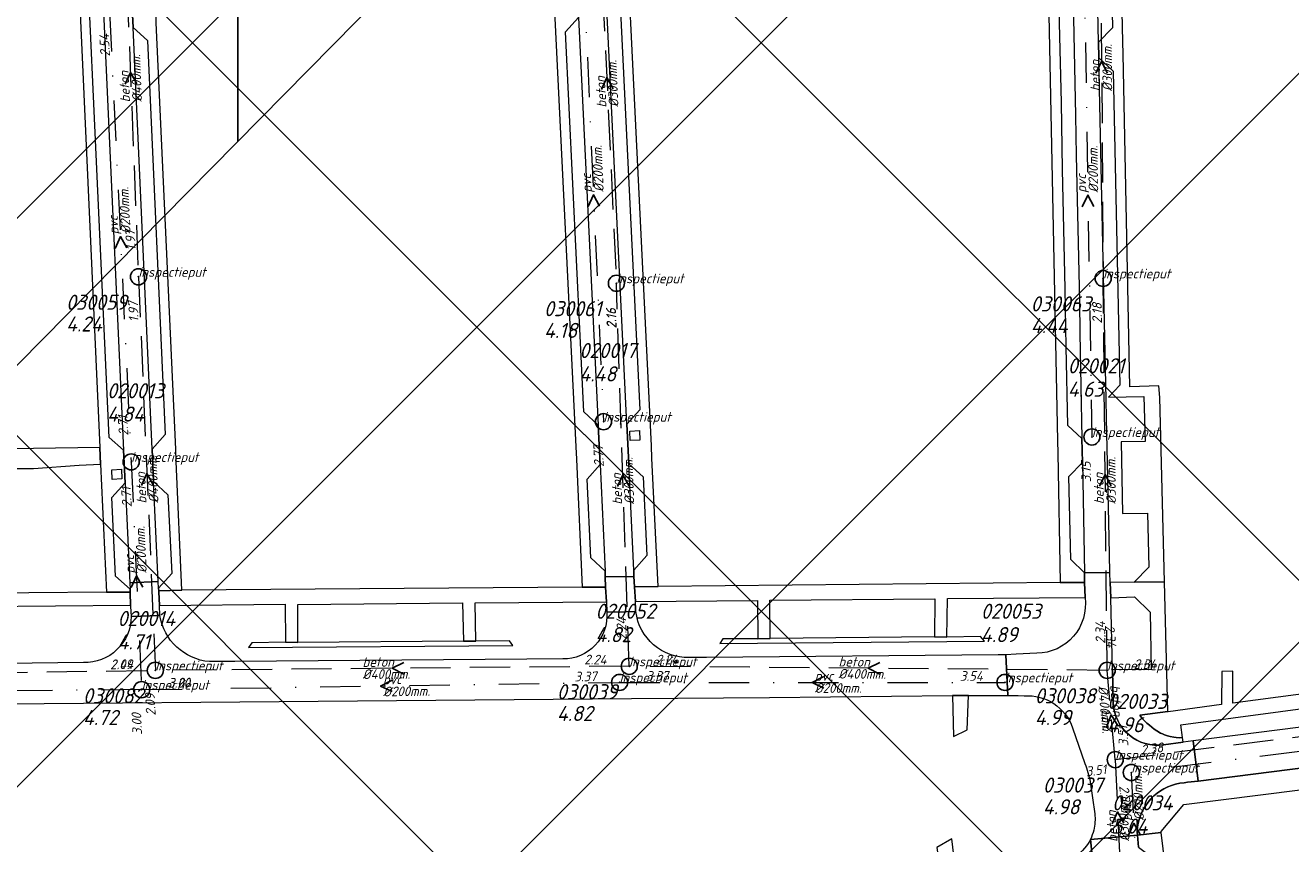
# Model space of a CAD drawing. Extents: x 148869 to 161638, y 453607 to 469810.
# Tile 161 of 256: x 152583 to 152740, y 463718 to 463820. Entities that reach past the tile are written whole.
import ezdxf

# ---------------------------------------------------------------- set-up
doc = ezdxf.new("R2010")
doc.units = 0
doc.header["$PDMODE"] = 32
doc.header["$PDSIZE"] = 2
doc.linetypes.add('RI-HWA', pattern=[7.4, 5, -2.4])
doc.linetypes.add('RI-VWA', pattern=[11, 5, -3, 0, -3])
doc.layers.get('0').update_dxf_attribs({"linetype": 'CONTINUOUS'})
doc.layers.get('DEFPOINTS').update_dxf_attribs({"linetype": 'CONTINUOUS'})
for name, color, linetype in [('2023 hatch', 90, 'CONTINUOUS'), ('2024', 160, 'CONTINUOUS'), ('2024 hatch', 160, 'CONTINUOUS')]:
    doc.layers.add(name, color=color, linetype=linetype)
for name, color, linetype, lineweight in [('B-OI-RI-HWA-BOB-T18', 150, 'CONTINUOUS', 18), ('B-OI-RI-HWA-MATERIAAL-T18', 150, 'CONTINUOUS', 18), ('B-OI-RI-HWA-PUTDEKSELHOOGTE-T25', 150, 'CONTINUOUS', 25), ('B-OI-RI-HWA-PUTNUMMER-T25', 150, 'CONTINUOUS', 25), ('B-OI-RI-HWA_DIAMETER-T18', 150, 'CONTINUOUS', 18), ('B-OI-RI-HWA_RIOOLPUT-S', 150, 'CONTINUOUS', 25), ('B-OI-RI-HWA_TRANSPORTLEIDING-VGS-G', 141, 'RI-HWA', 18), ('B-OI-RI-STROOMRICHTING-S', 252, 'CONTINUOUS', 25), ('B-OI-RI-VWA-BOB-T18', 34, 'CONTINUOUS', 18), ('B-OI-RI-VWA-DIAMETER-T18', 34, 'CONTINUOUS', 18), ('B-OI-RI-VWA-MATERIAAL-T18', 34, 'CONTINUOUS', 18), ('B-OI-RI-VWA_PUTDEKSELHOOGTE-T25', 34, 'CONTINUOUS', 25), ('B-OI-RI-VWA_PUTNUMMER-T25', 34, 'CONTINUOUS', 25), ('B-OI-RI-VWA_RIOOLPUT-S', 34, 'CONTINUOUS', 25), ('B-OI-RI-VWA_TRANSPORTLEIDING-VGS-G', 30, 'RI-VWA', 18), ('B-RO-VH-VERHARDING_GESLOTEN-GV', 251, 'CONTINUOUS', 18), ('B-RO-VH-VERHARDING_STRAATBAKSTEEN-GV', 251, 'CONTINUOUS', 18)]:
    doc.layers.add(name, color=color, linetype=linetype, lineweight=lineweight)
doc.styles.add('NLCS-ISO-M500-T18_CURSIEF', font='NLCS-ISO.ttf', dxfattribs={"oblique": 15, "height": 0.9})
doc.styles.add('NLCS-ISO-M750-T25_CURSIEF', font='NLCS-ISO.ttf', dxfattribs={"oblique": 15, "height": 1.875})

# ---------------------------------------------------------------- blocks, each defined once
blk = doc.blocks.new('ACMAP_ANN_TEMPLATE_vwa-diam')
at = {"color": 0, "linetype": 'ByBlock', "style": 'NLCS-ISO-M500-T18_CURSIEF', "oblique": 15}
blk.add_attdef('vwa-diam', (0.3, -1.3), '', height=1.2, dxfattribs=at)
blk = doc.blocks.new('ACMAP_ANN_TEMPLATE_vwa-materiaal')
at = {"color": 0, "linetype": 'ByBlock', "style": 'NLCS-ISO-M500-T18_CURSIEF', "oblique": 15}
blk.add_attdef('vwa-mat', (0.3, 0.2), '', height=1.2, dxfattribs=at)
blk = doc.blocks.new('ACMAP_ANN_TEMPLATE_vwa-nap-l')
at = {"color": 0, "linetype": 'ByBlock', "style": 'NLCS-ISO-M500-T18_CURSIEF', "oblique": 15}
blk.add_attdef('vwa-nap-l', (3.3, 0.2), '', height=1.2, dxfattribs=at)
blk = doc.blocks.new('ACMAP_ANN_TEMPLATE_vwa-nap-r')
at = {"color": 0, "linetype": 'ByBlock', "style": 'NLCS-ISO-M500-T18_CURSIEF', "oblique": 15}
blk.add_attdef('vwa-nap-r', (-5.6, 0.2), '', height=1.2, dxfattribs=at)
blk = doc.blocks.new('ACMAP_ANN_TEMPLATE_hwa-diam')
at = {"color": 0, "linetype": 'ByBlock', "style": 'NLCS-ISO-M500-T18_CURSIEF', "oblique": 15}
blk.add_attdef('hwa-diam', (-3.7, -1.3), '', height=1.2, dxfattribs=at)
blk = doc.blocks.new('ACMAP_ANN_TEMPLATE_hwa-materiaal')
at = {"color": 0, "linetype": 'ByBlock', "style": 'NLCS-ISO-M500-T18_CURSIEF', "oblique": 15}
blk.add_attdef('hwa-mat', (-3.7, 0.2), '', height=1.2, dxfattribs=at)
blk = doc.blocks.new('ACMAP_ANN_TEMPLATE_hwa-nap-l')
at = {"color": 0, "linetype": 'ByBlock', "style": 'NLCS-ISO-M500-T18_CURSIEF', "oblique": 15}
blk.add_attdef('hwa-nap-l', (3.3, 0.2), '', height=1.2, dxfattribs=at)
blk = doc.blocks.new('ACMAP_ANN_TEMPLATE_hwa-nap-r')
at = {"color": 0, "linetype": 'ByBlock', "style": 'NLCS-ISO-M500-T18_CURSIEF', "oblique": 15}
blk.add_attdef('hwa-nap-r', (-5.6, 0.2), '', height=1.2, dxfattribs=at)
blk = doc.blocks.new('ACMAP_ANN_TEMPLATE_hwa-puth')
at = {"color": 0, "linetype": 'ByBlock', "style": 'NLCS-ISO-M750-T25_CURSIEF', "oblique": 15}
blk.add_attdef('hwa-puth', (-9, -6.8), '', height=1.88, dxfattribs=at)
blk = doc.blocks.new('ACMAP_ANN_TEMPLATE_hwa-putnr')
at = {"color": 0, "linetype": 'ByBlock', "style": 'NLCS-ISO-M750-T25_CURSIEF', "oblique": 15}
blk.add_attdef('hwa-putnr', (-9, -4.1), '', height=1.88, dxfattribs=at)
blk = doc.blocks.new('ACMAP_ANN_TEMPLATE_type knoop')
at = {"layer": 'DEFPOINTS', "style": 'NLCS-ISO-M500-T18_CURSIEF', "oblique": 15}
blk.add_attdef('type_knoop', (0, 0), '', height=1.2, dxfattribs=at)
blk = doc.blocks.new('ACMAP_ANN_TEMPLATE_vwa-puth')
at = {"color": 0, "linetype": 'ByBlock', "style": 'NLCS-ISO-M750-T25_CURSIEF', "oblique": 15}
blk.add_attdef('vwa-puth', (-3, 5), '', height=1.88, dxfattribs=at)
blk = doc.blocks.new('ACMAP_ANN_TEMPLATE_vwa-putnr')
at = {"color": 0, "linetype": 'ByBlock', "style": 'NLCS-ISO-M750-T25_CURSIEF', "oblique": 15}
blk.add_attdef('vaw-putnr', (-3, 7.9), '', height=1.88, dxfattribs=at)

msp = doc.modelspace()

# ---------------------------------------------------------------- hatches: boundary and pattern name
at = {"layer": '2023 hatch'}
h = msp.add_hatch(dxfattribs=at)
h.set_pattern_fill('L45L135', color=256, scale=49.98)
h.set_pattern_definition([(45, (0, 0), (-35.341197, 35.341197), []), (135, (0, 0), (-35.341197, -35.341197), [])])
h.paths.add_polyline_path([(155033.65, 463387.49), (154736.21, 463174.82), (154703.82, 463157.03), (154669.13, 463116.73), (154497.36, 463128.81), (154485.96, 463103.35), (154403, 462810.28), (154029.41, 462913.19), (153921.91, 462926.36), (153533.06, 462959.92), (153521.58, 463046.87), (153065.73, 463131.59), (152840.09, 463157.69), (152602.55, 463321.62), (152457.44, 463373.38), (152283.77, 463566.95), (152230.15, 463641.33), (152156.25, 463699.58), (152012.16, 463887.19), (152009.38, 463939.89), (151991.35, 464191.03), (152103.19, 464343.83), (152153.39, 464455.21), (152151.03, 464561.94), (152249.45, 464811.76), (152130.92, 465032.5), (152332.42, 465169.93), (152738.18, 465252.75), (152947.54, 465152.17), (153150.32, 465023.39), (153302.02, 464886.05), (153728.6, 464650.43), (153874.6, 464567.83), (153954.88, 464501.43), (153988.94, 464472.57), (154027.82, 464422.75), (154193.47, 464138.07), (154280.01, 463968.67), (154339.28, 463993.19), (154494.94, 463873.13), (154622.49, 463821.49), (154755.92, 463721.99), (154868.72, 463597.28)])
at = {"layer": '2024 hatch'}
h = msp.add_hatch(dxfattribs=at)
h.set_pattern_fill('ANSI31', color=256, scale=29.988, angle=45)
h.set_pattern_definition([(90, (0, 0), (-29.988, 0), [])])
h.paths.add_polyline_path([(153060.97, 462471.33), (152787.39, 462332.45), (152683.96, 462314.58), (152571.59, 462395.32), (152563.82, 462406.18), (152398.44, 462422.66), (152151.13, 462555.77), (152130.97, 462967.46), (151963.51, 463060.43), (151619.43, 463158.93), (151635.54, 463357.09), (152009.16, 463977.93), (152157.72, 463944.62), (152280.12, 463919.12), (152508.66, 464143.59), (152698.68, 463896.62), (152536.72, 463732.43), (152656.87, 463588.89), (152658.63, 463316.61), (152691.32, 463187.08), (152688.32, 463085.82), (152689.17, 463075.64), (152721.38, 462998.51), (152757.48, 462725.88), (152775.44, 462698.77), (152933.57, 462680.1)])

# ---------------------------------------------------------------- linework, layer by layer
at = {"layer": '2024', "flags": 128}
msp.add_lwpolyline([(151635.54, 463357.09), (152009.16, 463977.93), (152157.72, 463944.62), (152280.12, 463919.12), (152508.66, 464143.59), (152698.68, 463896.62), (152536.72, 463732.43), (152656.87, 463588.89), (152658.63, 463316.61), (152691.32, 463187.08), (152688.32, 463085.82), (152689.17, 463075.64), (152721.38, 462998.51), (152757.48, 462725.88)], dxfattribs=at)
at = {"layer": 'B-OI-RI-HWA_RIOOLPUT-S', "color": 251}
for p in [(152596.6, 463788.8), (152656, 463788), (152716.5, 463788.6), (152598.7, 463739.9), (152657.6, 463740.4), (152717, 463739.9), (152718, 463728.8)]:
    msp.add_point(p, dxfattribs=at)
at = {"layer": 'B-OI-RI-HWA_TRANSPORTLEIDING-VGS-G', "color": 251}
for p, q in [((152716.1, 463842.5), (152716.5, 463788.6)), ((152594.6, 463839.6), (152596.6, 463788.8)), ((152653.6, 463839.1), (152656, 463788)), ((152596.6, 463788.8), (152598.7, 463739.9)), ((152657.6, 463740.4), (152656, 463788)), ((152717, 463739.9), (152716.5, 463788.6)), ((152657.6, 463740.4), (152598.7, 463739.9)), ((152717, 463739.9), (152657.6, 463740.4)), ((152540.8, 463739.1), (152598.7, 463739.9)), ((152718, 463728.8), (152717, 463739.9)), ((152718, 463728.8), (152771, 463735.4)), ((152718, 463728.8), (152718.6, 463715.8))]:
    msp.add_line(p, q, dxfattribs=at)
at = {"layer": 'B-OI-RI-STROOMRICHTING-S', "color": 251}
for points in [[(152717.02, 463814.12), (152716.3, 463815.55), (152715.58, 463814.1)], [(152596.38, 463812.79), (152595.6, 463814.2), (152594.93, 463812.73)], [(152655.58, 463812.15), (152654.8, 463813.55), (152654.14, 463812.08)], [(152653.92, 463797.59), (152653.14, 463799), (152652.48, 463797.53)], [(152715.33, 463797.52), (152714.6, 463798.95), (152713.89, 463797.5)], [(152595.14, 463792.4), (152594.35, 463793.8), (152593.7, 463792.33)], [(152598.42, 463762.94), (152597.64, 463764.35), (152596.98, 463762.88)], [(152657.57, 463762.79), (152656.8, 463764.2), (152656.12, 463762.74)], [(152717.48, 463762.82), (152716.74, 463764.25), (152716.04, 463762.8)], [(152597.14, 463750.24), (152596.35, 463751.65), (152595.7, 463750.18)], [(152629.58, 463740.88), (152628.14, 463740.15), (152629.6, 463739.44)], [(152688.74, 463740.86), (152687.3, 463740.15), (152688.73, 463739.42)], [(152628.12, 463738.69), (152626.7, 463737.95), (152628.14, 463737.25)], [(152681.79, 463739.12), (152680.35, 463738.4), (152681.79, 463737.68)], [(152718.35, 463732.98), (152717.49, 463734.35), (152716.9, 463732.85)], [(152719.08, 463720.89), (152718.3, 463722.3), (152717.64, 463720.83)], [(152721.08, 463719.5), (152720.3, 463720.9), (152719.64, 463719.43)]]:
    msp.add_lwpolyline(points, dxfattribs=at)
at = {"layer": 'B-OI-RI-VWA_RIOOLPUT-S'}
for p in [(152654.4, 463770.8), (152715.1, 463768.9), (152595.7, 463765.8), (152597, 463737.5), (152656.4, 463738.4), (152704.3, 463738.4), (152720, 463727.2)]:
    msp.add_point(p, dxfattribs=at)
at = {"layer": 'B-OI-RI-VWA_TRANSPORTLEIDING-VGS-G', "color": 251}
for p, q in [((152714.1, 463829), (152715.1, 463768.9)), ((152651.9, 463827.2), (152654.4, 463770.8)), ((152593, 463821.8), (152595.7, 463765.8)), ((152595.7, 463765.8), (152597, 463737.5)), ((152597, 463737.5), (152656.4, 463738.4)), ((152656.4, 463738.4), (152704.3, 463738.4)), ((152597, 463737.5), (152541.7, 463737)), ((152774, 463733.9), (152720, 463727.2)), ((152720, 463727.2), (152720.6, 463714.6))]:
    msp.add_line(p, q, dxfattribs=at)
at = {"layer": 'B-RO-VH-VERHARDING_GESLOTEN-GV', "flags": 128}
for points in [[(152697.79, 463736.78), (152697.92, 463731.69), (152699.59, 463732.49), (152699.75, 463736.79)], [(152698.16, 463715.16), (152697.7, 463718.96), (152695.83, 463717.88), (152696.24, 463714.96)]]:
    msp.add_lwpolyline(points, close=True, dxfattribs=at)
at = {"layer": 'B-RO-VH-VERHARDING_STRAATBAKSTEEN-GV', "flags": 128}
for points in [[(152709.58, 463829.57), (152710.84, 463768.42), (152710.88, 463766.9), (152711.15, 463750.81), (152714.19, 463750.8), (152714.2, 463752.02), (152712.48, 463753.69), (152712.24, 463763.99), (152713.93, 463765.74), (152713.85, 463768.69), (152712.13, 463770.31), (152711.89, 463780.11), (152711.78, 463787.31), (152711.45, 463802.14), (152711.31, 463810.48), (152710.97, 463825.29), (152710.85, 463831.64), (152710.51, 463847.48), (152710.38, 463854.83), (152710.02, 463870.64), (152709.8, 463878.86), (152708.51, 463878.7), (152709.51, 463831.95)], [(152715.92, 463817.96), (152714.78, 463872.95), (152714.69, 463877.84), (152711.57, 463877.81), (152711.71, 463872.37), (152711.92, 463862.69), (152712.14, 463853.17), (152712.24, 463849.23), (152712.61, 463829.93), (152712.68, 463827.01), (152713.08, 463808.84), (152713.16, 463803.88), (152713.56, 463785.72), (152713.59, 463781.78), (152713.85, 463768.69), (152713.93, 463765.74), (152714.2, 463752.02), (152717.33, 463752.05), (152717.23, 463756.39), (152716.93, 463771.23), (152716.89, 463773.56), (152715.98, 463816.03)], [(152654.6, 463752.24), (152654.61, 463751.51), (152658.18, 463751.56), (152658.15, 463752.34), (152657.54, 463765.57), (152657.29, 463770.51), (152652.31, 463873.74), (152652.28, 463874.17), (152648.72, 463873.99), (152648.73, 463873.59), (152650.93, 463827.95), (152650.99, 463826.98), (152651.17, 463823.46), (152651.29, 463821.01), (152653.73, 463770.38), (152653.98, 463765.47)], [(152661.2, 463750.31), (152660.4, 463766.26), (152660.35, 463767.8), (152655.17, 463873.73), (152652.53, 463873.54), (152654.08, 463872.18), (152658.93, 463772.28), (152657.29, 463770.51), (152657.54, 463765.57), (152659.32, 463763.95), (152659.78, 463754.16), (152658.15, 463752.34), (152658.18, 463751.56), (152658.26, 463750.28)], [(152654.61, 463751.51), (152654.6, 463752.24), (152652.81, 463753.87), (152652.35, 463763.66), (152653.98, 463765.47), (152653.73, 463770.38), (152651.94, 463772.02), (152649.66, 463819.24), (152651.29, 463821.01), (152651.17, 463823.46), (152650.99, 463826.98), (152650.93, 463827.95), (152649.18, 463829.51), (152647.08, 463871.85), (152648.4, 463873.25), (152645.88, 463873.06), (152648.24, 463823.07), (152648.35, 463820.96), (152648.36, 463820.96), (152650.94, 463767.69), (152651.03, 463766.15), (152651.75, 463750.24), (152654.63, 463750.24)], [(152599.09, 463750.11), (152599.12, 463749.76), (152602, 463749.87), (152601.3, 463765.86), (152601.23, 463767.39), (152598.82, 463820.37), (152598.74, 463822.72), (152596.6, 463868.29), (152593.73, 463868.05), (152593.75, 463867.33), (152593.88, 463865.01), (152593.9, 463863.73), (152595.73, 463862.15), (152597.36, 463824.78), (152595.79, 463822.97), (152595.93, 463819.8), (152597.71, 463818.15), (152599.93, 463769.21), (152598.29, 463767.37), (152598.47, 463763.36), (152600.27, 463761.7), (152600.73, 463751.93)], [(152594.95, 463763.21), (152595.53, 463750.76), (152599.05, 463750.92), (152598.47, 463763.36), (152598.29, 463767.37), (152595.93, 463819.8), (152595.79, 463822.97), (152593.9, 463863.73), (152590.36, 463863.56), (152594.75, 463767.25)], [(152657.72, 463768.44), (152657.67, 463769.64), (152658.87, 463769.69), (152658.92, 463768.49)], [(152593.35, 463763.63), (152593.29, 463764.83), (152594.49, 463764.88), (152594.55, 463763.68)], [(152657.11, 463747.19), (152658.42, 463747.23), (152658.36, 463748.46), (152658.26, 463750.28), (152658.18, 463751.56), (152654.61, 463751.51), (152654.63, 463750.24), (152654.77, 463748.43), (152654.8, 463747.12)], [(152568.41, 463742.94), (152568.34, 463747.73), (152575.51, 463747.8), (152575.55, 463743.04), (152576.92, 463742.96), (152576.92, 463747.82), (152595.6, 463747.98), (152595.55, 463749.52), (152595.55, 463749.63), (152592.62, 463749.6), (152534.67, 463749.12), (152534.8, 463747.42), (152553.51, 463747.64), (152553.54, 463742.77), (152554.92, 463742.81), (152554.91, 463747.59), (152566.96, 463747.72), (152567, 463742.92)], [(152599.12, 463749.76), (152599.09, 463750.11), (152599.05, 463750.92), (152595.53, 463750.76), (152595.56, 463749.98), (152595.55, 463749.63), (152595.55, 463749.52), (152595.6, 463747.98), (152595.62, 463747.84), (152595.7, 463746.57), (152599.25, 463746.71), (152599.22, 463747.96), (152599.13, 463749.66)], [(152651.75, 463750.24), (152602, 463749.87), (152599.12, 463749.76), (152599.13, 463749.66), (152599.22, 463747.96), (152614.85, 463748.13), (152614.87, 463743.38), (152616.4, 463743.34), (152616.4, 463748.07), (152636.89, 463748.27), (152637.01, 463743.52), (152638.53, 463743.54), (152638.46, 463748.3), (152654.77, 463748.43), (152654.63, 463750.24)], [(152697.15, 463748.81), (152714.25, 463748.93), (152714.19, 463750.8), (152711.15, 463750.81), (152661.2, 463750.31), (152658.26, 463750.28), (152658.36, 463748.46), (152673.54, 463748.59), (152673.58, 463743.83), (152675.13, 463743.86), (152675.09, 463748.6), (152695.58, 463748.8), (152695.54, 463744.05), (152697.07, 463744.04)], [(152614.87, 463743.38), (152610.7, 463743.33), (152610.27, 463742.74), (152643.12, 463742.98), (152642.7, 463743.56), (152638.53, 463743.54), (152637.01, 463743.52), (152616.4, 463743.34)], [(152695.54, 463744.05), (152675.13, 463743.86), (152673.58, 463743.83), (152669.25, 463743.82), (152668.87, 463743.24), (152701.74, 463743.52), (152701.27, 463744.11), (152697.07, 463744.04)], [(152727.68, 463731.12), (152728.32, 463726.14), (152764.76, 463730.77), (152764.12, 463735.77), (152755.58, 463734.66), (152752.52, 463734.26), (152749.3, 463733.84), (152745.33, 463733.36), (152741.07, 463732.82)], [(152720.77, 463719.43), (152720.9, 463717.92), (152722.84, 463716.49), (152732.84, 463635.19), (152731.33, 463633.22), (152731.51, 463632.01), (152731.61, 463630.78), (152732.99, 463629.25), (152739.27, 463630.24), (152736.19, 463632.01), (152734.33, 463633.07), (152723.71, 463719.74)]]:
    msp.add_lwpolyline(points, close=True, dxfattribs=at)
for points in [[(152716.58, 463871.23), (152717.65, 463819.76), (152715.92, 463817.96), (152715.98, 463816.03), (152717.75, 463814.34), (152718.57, 463775.34), (152717.17, 463773.86), (152721.57, 463773.92), (152721.72, 463768.32), (152718.72, 463768.28), (152718.9, 463759.4), (152722.01, 463759.44), (152722.18, 463752.74), (152720.34, 463750.85), (152724.14, 463750.91), (152723.56, 463773.82), (152723.41, 463775.26), (152719.82, 463775.13), (152718.97, 463816.45), (152718.94, 463818.02), (152717.61, 463877.97)], [(152590.18, 463867.02), (152590.12, 463867.58), (152587.3, 463867.34), (152591.8, 463767.6), (152591.89, 463765.53), (152592.62, 463749.6), (152595.55, 463749.63), (152595.56, 463749.98), (152593.75, 463751.61), (152593.3, 463761.39), (152594.95, 463763.21), (152594.75, 463767.25), (152592.97, 463768.84), (152588.7, 463861.76), (152590.36, 463863.56), (152590.27, 463864.83)], [(152580.89, 463765), (152583.54, 463765), (152589.22, 463765.39), (152591.89, 463765.53), (152591.8, 463767.6), (152566.97, 463767.2)], [(152717.75, 463735.88), (152717.66, 463739.98), (152717.44, 463748.9), (152717.36, 463750.8), (152717.33, 463752.05), (152714.2, 463752.02), (152714.19, 463750.8), (152714.25, 463748.93)], [(152724.02, 463730.66), (152726.43, 463730.98), (152726.35, 463731.55), (152726.01, 463731.53), (152725.56, 463731.55), (152725.28, 463731.58), (152724.83, 463731.67), (152724.48, 463731.76), (152724.13, 463731.88), (152723.88, 463731.99), (152723.63, 463732.11), (152723.16, 463732.38), (152722.86, 463732.59), (152722.24, 463733.08), (152721.92, 463733.34), (152721.63, 463733.63), (152721.36, 463733.93), (152721.05, 463734.33), (152724.54, 463734.79), (152724.55, 463734.79), (152724.14, 463750.91), (152720.34, 463750.85), (152717.36, 463750.8)], [(152717.36, 463750.8), (152717.44, 463748.9), (152720.39, 463749.02), (152722.36, 463747.12), (152722.47, 463740), (152717.66, 463739.98), (152717.75, 463735.88)], [(152599.25, 463746.71), (152595.7, 463746.57)], [(152658.42, 463747.23), (152657.11, 463747.19), (152654.8, 463747.12)], [(152589.77, 463740.86), (152583.37, 463740.8), (152547.16, 463740.46), (152540.9, 463740.35), (152541.03, 463735.41), (152657.88, 463736.4), (152675.02, 463736.54), (152697.79, 463736.78), (152699.75, 463736.79), (152701.91, 463736.78), (152704.67, 463736.78), (152704.42, 463741.84), (152703.44, 463741.83), (152667.22, 463741.49), (152665.07, 463741.49)], [(152708.27, 463742.02), (152705.68, 463741.92), (152704.42, 463741.84), (152704.67, 463736.78), (152705.95, 463736.79), (152706.67, 463736.72)], [(152649.35, 463741.32), (152644.88, 463741.28), (152608.58, 463740.99), (152605.41, 463740.98)], [(152746.07, 463737.59), (152732.62, 463735.84), (152732.62, 463739.81), (152731.27, 463739.75), (152731.22, 463735.65), (152724.56, 463734.74), (152724.55, 463734.74), (152724.55, 463734.79), (152724.54, 463734.79), (152721.05, 463734.33), (152721.36, 463733.93), (152721.63, 463733.63), (152721.92, 463733.34), (152722.24, 463733.08), (152722.86, 463732.59), (152723.16, 463732.38), (152723.63, 463732.11), (152723.88, 463731.99), (152724.13, 463731.88), (152724.48, 463731.76), (152724.83, 463731.67), (152725.28, 463731.58), (152725.56, 463731.55), (152726.01, 463731.53), (152726.35, 463731.55), (152726.14, 463733.12), (152745.04, 463735.64)], [(152712.7, 463732.75), (152714.23, 463728.33)], [(152726.56, 463725.94), (152726.99, 463725.99), (152728.32, 463726.14), (152727.68, 463731.12), (152726.43, 463730.98), (152724.02, 463730.66)], [(152767.74, 463731.15), (152764.76, 463730.77), (152728.32, 463726.14), (152726.99, 463725.99), (152726.56, 463725.94)], [(152720.77, 463719.43), (152723.71, 463719.74), (152723.69, 463719.89), (152726.51, 463723.22), (152769.23, 463728.62), (152769.24, 463728.63), (152773.11, 463729.14)], [(152714.9, 463726.06), (152715.45, 463722.08)], [(152715.6, 463712.44), (152714.91, 463718.87), (152714.84, 463718.72)], [(152720.9, 463717.92), (152720.77, 463719.43), (152714.91, 463718.87), (152715.6, 463712.44)], [(152714.91, 463718.87), (152720.77, 463719.43)]]:
    msp.add_lwpolyline(points, dxfattribs=at)
at = {"layer": 'B-RO-VH-VERHARDING_STRAATBAKSTEEN-GV'}
for points in [[(152714.25, 463748.93, -0.44868), (152708.27, 463742.02)], [(152595.7, 463746.57, -0.419446), (152589.77, 463740.86)], [(152605.41, 463740.98, -0.34085), (152599.25, 463746.71)], [(152654.8, 463747.12, -0.442261), (152649.35, 463741.32)], [(152665.07, 463741.49, -0.387874), (152658.42, 463747.23)], [(152706.67, 463736.72, -0.341161), (152712.7, 463732.75)], [(152717.75, 463735.88, 0.445963), (152724.02, 463730.66)], [(152724.02, 463730.66, -0.445963), (152717.75, 463735.88)], [(152714.23, 463728.33, -0.044535), (152714.9, 463726.06)], [(152726.56, 463725.94, 0.336729), (152720.81, 463720.7)], [(152720.81, 463720.7, -0.336729), (152726.56, 463725.94)], [(152715.45, 463722.08, -0.091705), (152715.33, 463720.03)], [(152715.33, 463720.03, -0.039004), (152714.91, 463718.87)], [(152720.81, 463720.7, 0.073286), (152720.77, 463719.43)], [(152720.77, 463719.43, -0.073286), (152720.81, 463720.7)], [(152714.84, 463718.72, -0.218805), (152710.08, 463715.44)]]:
    msp.add_lwpolyline(points, format="xyb", dxfattribs=at)

# ---------------------------------------------------------------- block references
at = {"layer": 'B-OI-RI-HWA-BOB-T18', "color": 251}
for name, p, rotation, values in [('ACMAP_ANN_TEMPLATE_hwa-nap-l', (152596.6, 463788.8), 92.45904399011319, {'hwa-nap-l': '1.97'}), ('ACMAP_ANN_TEMPLATE_hwa-nap-r', (152596.6, 463788.8), 92.25457496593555, {'hwa-nap-r': '1.97'}), ('ACMAP_ANN_TEMPLATE_hwa-nap-r', (152716.5, 463788.6), 90.42519278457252, {'hwa-nap-r': '2.18'}), ('ACMAP_ANN_TEMPLATE_hwa-nap-r', (152716.5, 463788.6), 90.58823168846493, {'hwa-nap-r': '2.18'}), ('ACMAP_ANN_TEMPLATE_hwa-nap-r', (152656, 463788), 91.92518370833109, {'hwa-nap-r': '2.16'}), ('ACMAP_ANN_TEMPLATE_hwa-nap-r', (152656, 463788), 92.68901946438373, {'hwa-nap-r': '2.16'}), ('ACMAP_ANN_TEMPLATE_hwa-nap-l', (152657.6, 463740.4), 91.92518370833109, {'hwa-nap-l': '2.24'}), ('ACMAP_ANN_TEMPLATE_hwa-nap-l', (152717, 463739.9), 90.58823168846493, {'hwa-nap-l': '2.34'}), ('ACMAP_ANN_TEMPLATE_hwa-nap-r', (152717, 463739.9), 275.1478848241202, {'hwa-nap-r': '2.34'}), ('ACMAP_ANN_TEMPLATE_hwa-nap-r', (152657.6, 463740.4), 359.5177236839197, {'hwa-nap-r': '2.24'}), ('ACMAP_ANN_TEMPLATE_hwa-nap-l', (152657.6, 463740.4), 0.4863701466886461, {'hwa-nap-l': '2.24'}), ('ACMAP_ANN_TEMPLATE_hwa-nap-r', (152598.7, 463739.9), 0.7916011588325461, {'hwa-nap-r': '2.44'}), ('ACMAP_ANN_TEMPLATE_hwa-nap-r', (152598.7, 463739.9), 0.4863701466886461, {'hwa-nap-r': '2.09'}), ('ACMAP_ANN_TEMPLATE_hwa-nap-l', (152717, 463739.9), 359.5177236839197, {'hwa-nap-l': '2.34'}), ('ACMAP_ANN_TEMPLATE_hwa-nap-r', (152598.7, 463739.9), 92.45904399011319, {'hwa-nap-r': '2.09'}), ('ACMAP_ANN_TEMPLATE_hwa-nap-l', (152718, 463728.8), 92.64254529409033, {'hwa-nap-l': '2.73'}), ('ACMAP_ANN_TEMPLATE_hwa-nap-l', (152718, 463728.8), 7.098404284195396, {'hwa-nap-l': '2.38'}), ('ACMAP_ANN_TEMPLATE_hwa-nap-l', (152718, 463728.8), 275.1478848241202, {'hwa-nap-l': '2.38'})]:
    msp.add_blockref(name, p, dxfattribs=dict(at, rotation=rotation)).add_auto_attribs(values)
at = {"layer": 'B-OI-RI-HWA-MATERIAAL-T18', "color": 251}
for p, rotation in [((152716.3, 463815.55), 90.42519278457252), ((152595.6, 463814.2), 92.25457496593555), ((152654.8, 463813.55), 92.68901946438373), ((152597.65, 463764.35), 92.45904399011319), ((152656.8, 463764.2), 91.92518370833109), ((152716.75, 463764.25), 90.58823168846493), ((152628.15, 463740.15), 0.4863701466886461), ((152687.3, 463740.15), 359.5177236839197), ((152717.5, 463734.35), 275.1478848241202), ((152718.3, 463722.3), 92.64254529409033)]:
    msp.add_blockref('ACMAP_ANN_TEMPLATE_hwa-materiaal', p, dxfattribs=dict(at, rotation=rotation)).add_auto_attribs({'hwa-mat': 'beton'})
at = {"layer": 'B-OI-RI-HWA-PUTDEKSELHOOGTE-T25', "color": 251}
for p, values in [((152596.6, 463788.8), {'hwa-puth': '4.24'}), ((152656, 463788), {'hwa-puth': '4.18'}), ((152716.5, 463788.6), {'hwa-puth': '4.44'}), ((152657.6, 463740.4), {'hwa-puth': '4.82'}), ((152598.7, 463739.9), {'hwa-puth': '4.72'}), ((152717, 463739.9), {'hwa-puth': '4.99'}), ((152718, 463728.8), {'hwa-puth': '4.98'})]:
    msp.add_blockref('ACMAP_ANN_TEMPLATE_hwa-puth', p, dxfattribs=at).add_auto_attribs(values)
at = {"layer": 'B-OI-RI-HWA-PUTNUMMER-T25', "color": 251}
for p, values in [((152596.6, 463788.8), {'hwa-putnr': '030059'}), ((152656, 463788), {'hwa-putnr': '030061'}), ((152716.5, 463788.6), {'hwa-putnr': '030063'}), ((152598.7, 463739.9), {'hwa-putnr': '030082'}), ((152657.6, 463740.4), {'hwa-putnr': '030039'}), ((152717, 463739.9), {'hwa-putnr': '030038'}), ((152718, 463728.8), {'hwa-putnr': '030037'})]:
    msp.add_blockref('ACMAP_ANN_TEMPLATE_hwa-putnr', p, dxfattribs=at).add_auto_attribs(values)
at = {"layer": 'B-OI-RI-HWA_DIAMETER-T18', "color": 251}
for p, rotation, values in [((152716.3, 463815.55), 90.42519278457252, {'hwa-diam': '%%c300mm.'}), ((152595.6, 463814.2), 92.25457496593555, {'hwa-diam': '%%c400mm.'}), ((152654.8, 463813.55), 92.68901946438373, {'hwa-diam': '%%c300mm.'}), ((152597.65, 463764.35), 92.45904399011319, {'hwa-diam': '%%c400mm.'}), ((152656.8, 463764.2), 91.92518370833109, {'hwa-diam': '%%c300mm.'}), ((152716.75, 463764.25), 90.58823168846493, {'hwa-diam': '%%c300mm.'}), ((152628.15, 463740.15), 0.4863701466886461, {'hwa-diam': '%%c400mm.'}), ((152687.3, 463740.15), 359.5177236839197, {'hwa-diam': '%%c400mm.'}), ((152717.5, 463734.35), 275.1478848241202, {'hwa-diam': '%%c400mm.'}), ((152718.3, 463722.3), 92.64254529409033, {'hwa-diam': '%%c300mm.'})]:
    msp.add_blockref('ACMAP_ANN_TEMPLATE_hwa-diam', p, dxfattribs=dict(at, rotation=rotation)).add_auto_attribs(values)
at = {"layer": 'B-OI-RI-VWA-BOB-T18', "color": 251}
for name, p, rotation, values in [('ACMAP_ANN_TEMPLATE_vwa-nap-r', (152593, 463821.8), 92.64254529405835, {'vwa-nap-r': '2.54'}), ('ACMAP_ANN_TEMPLATE_vwa-nap-l', (152595.7, 463765.8), 92.63011266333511, {'vwa-nap-l': '2.71'}), ('ACMAP_ANN_TEMPLATE_vwa-nap-r', (152654.4, 463770.8), 92.53804514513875, {'vwa-nap-r': '2.77'}), ('ACMAP_ANN_TEMPLATE_vwa-nap-r', (152715.1, 463768.9), 90.95325279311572, {'vwa-nap-r': '3.15'}), ('ACMAP_ANN_TEMPLATE_vwa-nap-r', (152595.7, 463765.8), 92.76033749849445, {'vwa-nap-r': '2.71'}), ('ACMAP_ANN_TEMPLATE_vwa-nap-l', (152597, 463737.5), 0.8680514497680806, {'vwa-nap-l': '3.20'}), ('ACMAP_ANN_TEMPLATE_vwa-nap-l', (152597, 463737.5), 0.5180309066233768, {'vwa-nap-l': '3.00'}), ('ACMAP_ANN_TEMPLATE_vwa-nap-r', (152656.4, 463738.4), 0.8680514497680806, {'vwa-nap-r': '3.37'}), ('ACMAP_ANN_TEMPLATE_vwa-nap-r', (152597, 463737.5), 92.63011266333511, {'vwa-nap-r': '3.00'}), ('ACMAP_ANN_TEMPLATE_vwa-nap-l', (152720, 463727.2), 92.72631099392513, {'vwa-nap-l': '3.51'}), ('ACMAP_ANN_TEMPLATE_vwa-nap-r', (152720, 463727.2), 7.072774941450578, {'vwa-nap-r': '3.51'})]:
    msp.add_blockref(name, p, dxfattribs=dict(at, rotation=rotation)).add_auto_attribs(values)
for name, p, values in [('ACMAP_ANN_TEMPLATE_vwa-nap-l', (152656.4, 463738.4), {'vwa-nap-l': '3.37'}), ('ACMAP_ANN_TEMPLATE_vwa-nap-r', (152704.3, 463738.4), {'vwa-nap-r': '3.54'})]:
    msp.add_blockref(name, p, dxfattribs=at).add_auto_attribs(values)
at = {"layer": 'B-OI-RI-VWA-DIAMETER-T18', "color": 251}
for p, rotation in [((152653.15, 463799), 92.53804514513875), ((152714.6, 463798.95), 90.95325279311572), ((152594.35, 463793.8), 92.76033749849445), ((152596.35, 463751.65), 92.63011266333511), ((152626.7, 463737.95), 0.8680514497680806), ((152720.3, 463720.9), 92.72631099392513)]:
    msp.add_blockref('ACMAP_ANN_TEMPLATE_vwa-diam', p, dxfattribs=dict(at, rotation=rotation)).add_auto_attribs({'vwa-diam': '%%c200mm.'})
msp.add_blockref('ACMAP_ANN_TEMPLATE_vwa-diam', (152680.35, 463738.4), dxfattribs=at).add_auto_attribs({'vwa-diam': '%%c200mm.'})
at = {"layer": 'B-OI-RI-VWA-MATERIAAL-T18', "color": 251}
for p, rotation in [((152653.15, 463799), 92.53804514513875), ((152714.6, 463798.95), 90.95325279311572), ((152594.35, 463793.8), 92.76033749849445), ((152596.35, 463751.65), 92.63011266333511), ((152626.7, 463737.95), 0.8680514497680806), ((152720.3, 463720.9), 92.72631099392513)]:
    msp.add_blockref('ACMAP_ANN_TEMPLATE_vwa-materiaal', p, dxfattribs=dict(at, rotation=rotation)).add_auto_attribs({'vwa-mat': 'pvc'})
msp.add_blockref('ACMAP_ANN_TEMPLATE_vwa-materiaal', (152680.35, 463738.4), dxfattribs=at).add_auto_attribs({'vwa-mat': 'pvc'})
at = {"layer": 'B-OI-RI-VWA_PUTDEKSELHOOGTE-T25', "color": 251}
for p, values in [((152654.4, 463770.8), {'vwa-puth': '4.48'}), ((152715.1, 463768.9), {'vwa-puth': '4.63'}), ((152595.7, 463765.8), {'vwa-puth': '4.84'}), ((152656.4, 463738.4), {'vwa-puth': '4.82'}), ((152704.3, 463738.4), {'vwa-puth': '4.89'}), ((152597, 463737.5), {'vwa-puth': '4.71'}), ((152720, 463727.2), {'vwa-puth': '4.96'}), ((152720.6, 463714.6), {'vwa-puth': '5.04'})]:
    msp.add_blockref('ACMAP_ANN_TEMPLATE_vwa-puth', p, dxfattribs=at).add_auto_attribs(values)
at = {"layer": 'B-OI-RI-VWA_PUTNUMMER-T25', "color": 251}
for p, values in [((152654.4, 463770.8), {'vaw-putnr': '020017'}), ((152715.1, 463768.9), {'vaw-putnr': '020021'}), ((152595.7, 463765.8), {'vaw-putnr': '020013'}), ((152656.4, 463738.4), {'vaw-putnr': '020052'}), ((152704.3, 463738.4), {'vaw-putnr': '020053'}), ((152597, 463737.5), {'vaw-putnr': '020014'}), ((152720, 463727.2), {'vaw-putnr': '020033'}), ((152720.6, 463714.6), {'vaw-putnr': '020034'})]:
    msp.add_blockref('ACMAP_ANN_TEMPLATE_vwa-putnr', p, dxfattribs=at).add_auto_attribs(values)
at = {"layer": 'DEFPOINTS'}
for p in [(152596.6, 463788.8), (152656, 463788), (152716.5, 463788.6), (152654.4, 463770.8), (152715.1, 463768.9), (152595.7, 463765.8), (152657.6, 463740.4), (152598.7, 463739.9), (152717, 463739.9), (152597, 463737.5), (152656.4, 463738.4), (152704.3, 463738.4), (152718, 463728.8), (152720, 463727.2)]:
    msp.add_blockref('ACMAP_ANN_TEMPLATE_type knoop', p, dxfattribs=at).add_auto_attribs({'type_knoop': 'inspectieput'})

doc.saveas('drawing.dxf')
